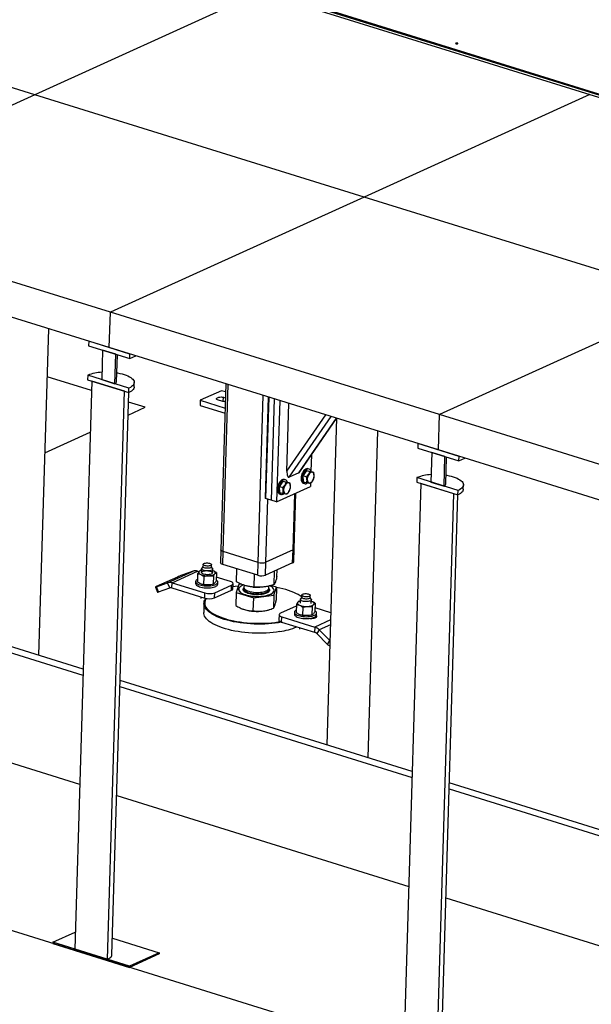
# Model space of a CAD drawing. Header units: millimetres. Extents: x 0 to 841, y 0 to 594.
# Tile 90 of 155: x 567 to 588, y 199 to 234. Entities that reach past the tile are written whole.
import ezdxf

# ---------------------------------------------------------------- set-up
doc = ezdxf.new("R2010")
doc.units = ezdxf.units.MM
doc.layers.add('TRAIT-FORT', color=4, linetype='Continuous', lineweight=25)

msp = doc.modelspace()

# ---------------------------------------------------------------- linework, layer by layer
at = {"layer": 'TRAIT-FORT', "color": 4, "linetype": 'Continuous', "lineweight": 25}
for p, q in [((567.81053, 231.35718), (555.93379, 235.05126)), ((575.95587, 235.05798), (567.81053, 231.35718)), ((575.95587, 235.05798), (587.83261, 231.3639)), ((577.48062, 234.66533), (602.42158, 226.90782)), ((602.42262, 226.94265), (577.48166, 234.70016)), ((587.83261, 231.3639), (579.68728, 227.6631)), ((587.83261, 231.3639), (599.70935, 227.66982)), ((567.81053, 231.35718), (558.658, 227.19876)), ((579.68728, 227.6631), (567.81053, 231.35718)), ((579.68728, 227.6631), (570.53474, 223.50468)), ((591.56402, 223.96902), (579.68728, 227.6631)), ((570.53474, 223.50468), (558.658, 227.19876)), ((570.49649, 222.22771), (558.61975, 225.92179)), ((591.56402, 223.96902), (582.41148, 219.8106)), ((570.49649, 222.22771), (570.53474, 223.50468)), ((582.41148, 219.8106), (570.53474, 223.50468)), ((567.95467, 211.12165), (568.30777, 222.90847)), ((569.75419, 222.45859), (569.74932, 222.29606)), ((569.74932, 222.29606), (571.23392, 221.8343)), ((571.23878, 221.99683), (569.75419, 222.45859)), ((570.25408, 222.13906), (570.22209, 221.07105)), ((570.72915, 221.9913), (570.25408, 222.13906)), ((582.37323, 218.53363), (570.49649, 222.22771)), ((570.69716, 220.92329), (570.72915, 221.9913)), ((570.75949, 220.98819), (570.78898, 221.97269)), ((571.23392, 221.8343), (571.23878, 221.99683)), ((571.23392, 221.8343), (571.44824, 221.93168)), ((569.85058, 220.67436), (568.2557, 221.17042)), ((569.71733, 221.22805), (569.71246, 221.06553)), ((569.71246, 221.06553), (571.19705, 220.60377)), ((571.20192, 220.76629), (569.71733, 221.22805)), ((570.22209, 221.07105), (570.69716, 220.92329)), ((569.86092, 221.01935), (569.24676, 200.51817)), ((571.04859, 220.64994), (569.86092, 221.01935)), ((571.19705, 220.60377), (571.20192, 220.76629)), ((571.39184, 220.80657), (571.3967, 220.9691)), ((574.70318, 220.91928), (574.52372, 214.92878)), ((574.6016, 214.86735), (574.78216, 220.89471)), ((574.69638, 220.92139), (574.67173, 220.09868)), ((570.43443, 200.14876), (571.04859, 220.64994)), ((570.59026, 200.311), (571.19819, 220.60428)), ((574.53968, 220.67272), (573.77697, 220.32619)), ((574.68755, 220.62673), (574.53968, 220.67272)), ((574.60671, 220.28013), (574.61151, 220.44023)), ((574.61151, 220.44023), (574.68131, 220.41852)), ((575.86845, 214.47331), (576.04902, 220.50068)), ((576.12826, 216.80612), (576.23719, 220.44215)), ((576.24696, 220.43911), (576.13734, 216.77994)), ((576.44491, 220.37754), (576.33529, 216.71838)), ((571.17393, 219.79439), (571.78586, 220.07242)), ((571.78586, 220.07242), (571.18783, 220.25843)), ((573.77697, 220.32619), (573.77141, 220.14045)), ((573.77141, 220.14045), (574.67146, 219.8605)), ((573.77697, 220.32619), (574.67703, 220.04624)), ((574.5959, 220.28163), (574.39795, 220.3432)), ((574.67854, 220.09656), (574.67173, 220.09868)), ((576.64285, 220.31597), (576.53323, 216.65681)), ((576.90509, 217.76875), (576.97828, 220.21164)), ((576.90509, 217.76875), (578.30365, 219.79941)), ((576.98885, 217.55086), (578.49621, 219.73951)), ((577.33969, 217.71027), (578.69475, 219.67776)), ((577.37177, 217.74058), (578.69735, 219.66527)), ((578.69769, 219.67685), (578.34459, 207.89002)), ((582.37323, 218.53363), (582.41148, 219.8106)), ((594.28823, 216.11652), (582.41148, 219.8106)), ((568.17364, 218.43122), (569.8056, 219.1727)), ((579.83141, 207.42757), (580.18451, 219.21439)), ((581.63093, 218.76451), (581.62606, 218.60198)), ((581.62606, 218.60198), (583.11066, 218.14022)), ((583.11553, 218.30275), (581.63093, 218.76451)), ((577.78751, 218.34423), (577.7706, 217.77965)), ((582.13083, 218.44498), (582.09883, 217.37697)), ((582.6059, 218.29722), (582.13083, 218.44498)), ((594.24997, 214.83955), (582.37323, 218.53363)), ((582.5739, 217.22921), (582.6059, 218.29722)), ((582.63623, 217.29411), (582.66572, 218.27861)), ((583.11066, 218.14022), (583.11553, 218.30275)), ((583.11066, 218.14022), (583.32498, 218.2376)), ((577.33969, 217.71027), (576.98885, 217.55086)), ((577.61231, 217.79787), (577.48877, 217.60617)), ((577.48877, 217.60617), (577.60744, 217.56926)), ((577.50048, 217.38844), (577.48877, 217.60617)), ((577.61231, 217.79787), (577.73098, 217.76096)), ((577.61231, 217.79787), (577.74756, 217.77183)), ((577.7057, 217.84273), (577.66611, 217.85504)), ((577.74756, 217.77183), (577.86624, 217.73492)), ((581.59407, 217.53397), (581.5892, 217.37145)), ((583.07866, 217.07221), (581.59407, 217.53397)), ((576.53323, 216.65681), (577.75357, 217.21126)), ((576.75807, 217.40975), (576.63453, 217.21805)), ((576.63453, 217.21805), (576.75321, 217.18114)), ((576.64624, 217.00032), (576.63453, 217.21805)), ((576.75807, 217.40975), (576.87675, 217.37284)), ((576.75807, 217.40975), (576.89333, 217.38371)), ((576.85146, 217.45461), (576.81187, 217.46692)), ((576.89333, 217.38371), (577.012, 217.3468)), ((577.50048, 217.38844), (577.61916, 217.35152)), ((577.50276, 217.32986), (577.54235, 217.31754)), ((577.75708, 217.32833), (577.75357, 217.21126)), ((581.73766, 217.32527), (581.1235, 196.82409)), ((581.5892, 217.37145), (583.07379, 216.90969)), ((582.92533, 216.95586), (581.73766, 217.32527)), ((582.09883, 217.37697), (582.5739, 217.22921)), ((583.26858, 217.11249), (583.27345, 217.27502)), ((576.13734, 216.77994), (576.12826, 216.80612)), ((576.64624, 217.00032), (576.76492, 216.9634)), ((576.64852, 216.94174), (576.68811, 216.92942)), ((577.12511, 214.92307), (577.18594, 216.95336)), ((577.16667, 214.96633), (577.22675, 216.9719)), ((582.31117, 196.45468), (582.92533, 216.95586)), ((582.467, 196.61692), (583.07493, 216.9102)), ((583.07379, 216.90969), (583.07866, 217.07221)), ((576.33529, 216.71838), (576.13734, 216.77994)), ((576.14884, 214.4795), (576.21702, 216.75516)), ((576.53323, 216.65681), (576.33529, 216.71838)), ((688.60662, 163.34623), (522.33224, 215.06335)), ((574.52372, 214.92878), (574.50981, 214.46443)), ((574.58769, 214.40299), (574.6016, 214.86735)), ((575.86845, 214.47331), (574.6016, 214.86735)), ((577.12511, 214.92307), (576.14884, 214.4795)), ((577.1112, 214.45871), (577.12511, 214.92307)), ((577.15276, 214.50198), (577.16667, 214.96633)), ((573.87598, 214.32868), (573.83183, 214.26372)), ((573.87821, 214.4034), (573.87578, 214.32214)), ((574.18064, 214.313), (574.18308, 214.39426)), ((574.22101, 214.25206), (574.18084, 214.31955)), ((575.85454, 214.00896), (574.58769, 214.40299)), ((575.85454, 214.00896), (575.86845, 214.47331)), ((576.13493, 214.01515), (576.14884, 214.4795)), ((577.1112, 214.45871), (576.13493, 214.01515)), ((572.60052, 213.74014), (573.51578, 214.15598)), ((572.76037, 213.74065), (573.67562, 214.15649)), ((573.51578, 214.15598), (573.11601, 214.01251)), ((573.68249, 214.07089), (573.67347, 213.7698)), ((573.73143, 214.13914), (573.67562, 214.15649)), ((573.82449, 214.19626), (573.79019, 214.18989)), ((573.82601, 214.24694), (573.8219, 214.10996)), ((573.90463, 213.66841), (573.91365, 213.9695)), ((574.22172, 214.09798), (574.22583, 214.23496)), ((574.24509, 214.17228), (574.22418, 214.17996)), ((574.24509, 214.17228), (574.2242, 214.18062)), ((574.25251, 213.98712), (574.24349, 213.68603)), ((574.36021, 214.10612), (574.35119, 213.80503)), ((575.08289, 213.77489), (575.09696, 214.24459)), ((575.71726, 213.58206), (575.7312, 214.04732)), ((576.44733, 213.67828), (576.46187, 214.16369)), ((576.54301, 213.96732), (576.55009, 214.20378)), ((559.00353, 213.68597), (569.54303, 210.40782)), ((569.54955, 210.62558), (559.01005, 213.90373)), ((572.95229, 213.94647), (572.18957, 213.59994)), ((572.20076, 213.59667), (572.60052, 213.74014)), ((572.27512, 213.41119), (572.20076, 213.59667)), ((572.67488, 213.55465), (572.60052, 213.74014)), ((572.75481, 213.55491), (572.76037, 213.74065)), ((572.76037, 213.74065), (573.94804, 213.37124)), ((573.61205, 213.78393), (573.60996, 213.71428)), ((574.29853, 213.37898), (574.9087, 213.65621)), ((574.8633, 213.78709), (574.35538, 213.94506)), ((574.4096, 213.69032), (574.41169, 213.75998)), ((574.90314, 213.47047), (574.9087, 213.65621)), ((574.95508, 213.52455), (574.96064, 213.71029)), ((575.16686, 213.67303), (575.07118, 213.38399)), ((575.26723, 213.68626), (575.16686, 213.67303)), ((575.3562, 213.65257), (575.35378, 213.5718)), ((576.25338, 213.54485), (576.25575, 213.624)), ((576.5313, 213.57642), (576.32103, 213.64033)), ((572.161, 213.58481), (572.23536, 213.39933)), ((572.27512, 213.41119), (572.67488, 213.55465)), ((572.75481, 213.55491), (573.94248, 213.1855)), ((573.94248, 213.1855), (573.94804, 213.37124)), ((574.29297, 213.19324), (574.90314, 213.47047)), ((574.29297, 213.19324), (574.29853, 213.37898)), ((575.07118, 213.38399), (575.05737, 212.92326)), ((575.07118, 213.38399), (575.70555, 213.19116)), ((575.16279, 213.50398), (575.16265, 213.49933)), ((575.67201, 213.58575), (575.69557, 213.58352)), ((575.70555, 213.19116), (576.43562, 213.28738)), ((575.9129, 213.57701), (575.92622, 213.57747)), ((576.25012, 213.52671), (576.25338, 213.54485)), ((576.43562, 213.28738), (576.42181, 212.82665)), ((576.43521, 213.43531), (576.43983, 213.46107)), ((576.43562, 213.28738), (576.5313, 213.57642)), ((576.43983, 213.46107), (576.43996, 213.46571)), ((576.5313, 213.57642), (576.5175, 213.11569)), ((577.44124, 213.29517), (577.4388, 213.21391)), ((577.74367, 213.20478), (577.7461, 213.28604)), ((573.79558, 213.2312), (573.79387, 213.17428)), ((573.91087, 212.99538), (573.90113, 212.67033)), ((575.69175, 212.73043), (575.70555, 213.19116)), ((577.2436, 212.89902), (576.67388, 212.64017)), ((577.24551, 212.96267), (577.23649, 212.66158)), ((577.38751, 213.08803), (577.35321, 213.08167)), ((577.38903, 213.13872), (577.38492, 213.00173)), ((577.439, 213.22046), (577.39485, 213.15549)), ((577.78404, 213.14384), (577.74386, 213.21132)), ((577.78475, 212.98975), (577.78885, 213.12674)), ((577.80812, 213.06405), (577.7872, 213.07173)), ((577.80812, 213.06405), (577.78722, 213.0724)), ((577.92323, 212.9979), (577.91421, 212.69681)), ((575.27464, 212.80559), (575.28264, 212.8022)), ((576.27832, 212.77238), (576.32167, 212.78774)), ((576.62194, 212.58609), (576.61637, 212.40034)), ((577.17507, 212.67571), (577.17298, 212.60606)), ((577.47667, 212.86128), (577.46765, 212.56019)), ((577.81553, 212.8789), (577.80651, 212.5778)), ((578.48748, 212.65984), (577.91841, 212.83684)), ((577.97262, 212.5821), (577.97471, 212.65175)), ((576.71372, 212.32355), (576.71928, 212.50929)), ((576.71372, 212.32355), (577.90139, 211.95414)), ((576.71928, 212.50929), (577.90696, 212.13988)), ((577.76869, 212.45396), (577.76888, 212.46005)), ((577.89665, 212.46594), (577.89765, 212.49941)), ((578.4797, 212.40011), (577.90696, 212.13988)), ((578.47453, 212.22746), (578.06382, 212.04086)), ((577.3586, 212.12297), (577.35689, 212.06606)), ((577.90696, 212.13988), (577.90139, 211.95414)), ((578.06382, 212.04086), (577.97983, 211.90463)), ((577.97983, 211.90463), (578.3637, 211.51743)), ((578.06382, 212.04086), (578.44769, 211.65366)), ((578.3637, 211.51743), (578.44769, 211.65366)), ((578.44769, 211.65366), (578.45707, 211.64483)), ((581.42629, 206.9315), (570.8868, 210.20965)), ((558.88572, 209.75339), (569.42522, 206.47524)), ((570.88027, 209.99189), (581.41977, 206.71374)), ((593.30303, 203.23742), (582.76354, 206.51557)), ((582.75701, 206.29781), (593.29651, 203.01966)), ((570.76246, 206.05931), (581.30196, 202.78116)), ((582.6392, 202.36523), (593.1787, 199.08708)), ((568.45498, 200.76444), (569.26516, 201.13254)), ((570.60826, 200.91196), (572.29401, 200.38764)), ((568.45498, 200.76444), (568.45358, 200.718)), ((568.45358, 200.718), (571.22482, 199.85605)), ((571.22621, 199.90249), (568.45498, 200.76444)), ((569.24676, 200.51817), (570.43443, 200.14876)), ((572.29262, 200.3412), (571.22482, 199.85605)), ((572.29401, 200.38764), (571.22621, 199.90249)), ((572.29401, 200.38764), (572.29262, 200.3412)), ((571.22482, 199.85605), (571.22621, 199.90249))]:
    msp.add_line(p, q, dxfattribs=at)
at = {"layer": 'TRAIT-FORT', "color": 4, "linetype": 'Continuous', "lineweight": 25, "flags": 128}
for points in [[(583.06378, 233.19743), (583.07071, 233.20242), (583.07177, 233.20816), (583.06678, 233.21376), (583.05652, 233.21837), (583.04254, 233.2213), (583.02698, 233.22209), (583.01219, 233.22063), (583.00044, 233.21713), (582.99351, 233.21214), (582.99246, 233.20641), (582.99744, 233.20081), (583.00771, 233.19619), (583.02168, 233.19327), (583.03725, 233.19247), (583.05203, 233.19394), (583.06378, 233.19743)], [(570.76932, 221.31647), (570.79155, 221.3129), (570.87585, 221.29712), (570.95615, 221.27845), (571.03166, 221.25707), (571.10166, 221.23319), (571.16548, 221.20703), (571.2225, 221.17886), (571.27218, 221.14893), (571.31403, 221.11755), (571.34765, 221.085), (571.37272, 221.05161), (571.389, 221.01769), (571.39632, 220.98358), (571.39463, 220.94959), (571.38393, 220.91607), (571.36432, 220.88332), (571.33601, 220.85168), (571.29926, 220.82143), (571.25442, 220.79288), (571.20192, 220.76629)], [(571.39184, 220.80657), (571.38976, 220.78707), (571.37906, 220.75354), (571.35946, 220.7208), (571.33114, 220.68915), (571.29439, 220.65891), (571.24955, 220.63035), (571.19705, 220.60377)], [(574.39795, 220.3432), (574.37906, 220.35741), (574.36894, 220.37261), (574.3681, 220.38803), (574.3766, 220.40289), (574.39399, 220.41644), (574.41939, 220.42798), (574.45153, 220.43694), (574.48876, 220.44285), (574.52922, 220.44543), (574.57083, 220.44454), (574.61151, 220.44023)], [(574.67705, 220.2764), (574.63657, 220.27731), (574.5959, 220.28163)], [(577.66611, 217.85504), (577.66252, 217.85607), (577.63472, 217.85885), (577.60529, 217.85306), (577.5752, 217.8389), (577.5454, 217.81681), (577.51685, 217.78752), (577.49048, 217.75195), (577.46713, 217.71126), (577.44755, 217.66675), (577.43236, 217.61985)], [(577.43236, 217.61985), (577.42207, 217.57207), (577.41699, 217.52495), (577.4173, 217.48), (577.42298, 217.43866), (577.43384, 217.40226), (577.44955, 217.37197), (577.46959, 217.34878), (577.49332, 217.33341), (577.50276, 217.32986)], [(577.47195, 217.60754), (577.46166, 217.55976), (577.45658, 217.51264), (577.45689, 217.46768), (577.46257, 217.42634), (577.47343, 217.38994), (577.48914, 217.35966), (577.50918, 217.33646), (577.53291, 217.3211), (577.55957, 217.31405), (577.58831, 217.31557), (577.61819, 217.32558), (577.64826, 217.34378), (577.64901, 217.34434)], [(577.77753, 217.76251), (577.76733, 217.7863), (577.74939, 217.81315), (577.72741, 217.83251), (577.70211, 217.84376), (577.6743, 217.84653), (577.64488, 217.84075), (577.61478, 217.82658), (577.58499, 217.8045), (577.55644, 217.7752), (577.53007, 217.73964), (577.50672, 217.69895), (577.48714, 217.65444), (577.47195, 217.60754)], [(577.63965, 217.45835), (577.64435, 217.42282), (577.6542, 217.39229), (577.6688, 217.36808), (577.68749, 217.35126), (577.70947, 217.34256), (577.73376, 217.34235), (577.75932, 217.35066), (577.78502, 217.36711), (577.80974, 217.39099), (577.83239, 217.42125), (577.852, 217.45657), (577.8677, 217.49541), (577.8788, 217.53606), (577.88483, 217.57676), (577.88551, 217.61573), (577.88082, 217.65125), (577.87096, 217.68179), (577.85637, 217.70599), (577.83768, 217.72282), (577.8157, 217.73152), (577.7914, 217.73172), (577.76585, 217.72342), (577.74015, 217.70697), (577.71543, 217.68309), (577.69277, 217.65283), (577.67317, 217.61751), (577.65747, 217.57867), (577.64636, 217.53801), (577.64034, 217.49731), (577.63965, 217.45835)], [(582.64607, 217.62239), (582.66829, 217.61882), (582.75259, 217.60304), (582.83289, 217.58437), (582.9084, 217.56299), (582.9784, 217.53911), (583.04222, 217.51295), (583.09925, 217.48478), (583.14892, 217.45485), (583.19077, 217.42347), (583.22439, 217.39092), (583.24946, 217.35753), (583.26574, 217.32361), (583.27306, 217.2895), (583.27137, 217.25551), (583.26067, 217.22199), (583.24107, 217.18924), (583.21275, 217.1576), (583.176, 217.12735), (583.13116, 217.0988), (583.07866, 217.07221)], [(576.57813, 217.23173), (576.56783, 217.18396), (576.56276, 217.13683), (576.56306, 217.09188), (576.56874, 217.05054), (576.57961, 217.01414), (576.59531, 216.98385), (576.61535, 216.96066), (576.63909, 216.94529), (576.64852, 216.94174)], [(576.81187, 217.46692), (576.80829, 217.46795), (576.78048, 217.47073), (576.75105, 217.46494), (576.72096, 217.45078), (576.69116, 217.42869), (576.66262, 217.3994), (576.63624, 217.36383), (576.61289, 217.32314), (576.59331, 217.27863), (576.57813, 217.23173)], [(576.61772, 217.21942), (576.60742, 217.17164), (576.60235, 217.12452), (576.60265, 217.07956), (576.60833, 217.03822), (576.6192, 217.00183), (576.6349, 216.97154), (576.65494, 216.94834), (576.67868, 216.93298), (576.70534, 216.92594), (576.73407, 216.92745), (576.76395, 216.93746), (576.79402, 216.95566), (576.79477, 216.95622)], [(576.9233, 217.37439), (576.9131, 217.39818), (576.89515, 217.42503), (576.87318, 217.44439), (576.84788, 217.45564), (576.82007, 217.45841), (576.79064, 217.45263), (576.76055, 217.43846), (576.73075, 217.41638), (576.70221, 217.38709), (576.67583, 217.35152), (576.65248, 217.31083), (576.6329, 217.26632), (576.61772, 217.21942)], [(576.78542, 217.07023), (576.79011, 217.0347), (576.79997, 217.00417), (576.81456, 216.97996), (576.83325, 216.96314), (576.85523, 216.95444), (576.87953, 216.95423), (576.90508, 216.96254), (576.93078, 216.97899), (576.9555, 217.00287), (576.97816, 217.03313), (576.99776, 217.06845), (577.01346, 217.10729), (577.02457, 217.14794), (577.03059, 217.18864), (577.03128, 217.22761), (577.02659, 217.26313), (577.01673, 217.29367), (577.00213, 217.31787), (576.98344, 217.3347), (576.96146, 217.3434), (576.93717, 217.3436), (576.91161, 217.3353), (576.88591, 217.31885), (576.86119, 217.29497), (576.83854, 217.26471), (576.81893, 217.22939), (576.80323, 217.19055), (576.79213, 217.14989), (576.7861, 217.10919), (576.78542, 217.07023)], [(583.26858, 217.11249), (583.2665, 217.09299), (583.2558, 217.05946), (583.2362, 217.02672), (583.20788, 216.99507), (583.17113, 216.96483), (583.12629, 216.93627), (583.07379, 216.90969)], [(574.6016, 214.86735), (574.57305, 214.87802), (574.55029, 214.89042), (574.53419, 214.90406), (574.52537, 214.91841), (574.52372, 214.92878)], [(574.6016, 214.86735), (574.57305, 214.87802), (574.55029, 214.89042), (574.53419, 214.90406), (574.52537, 214.91841), (574.52372, 214.92878)], [(574.05959, 214.26155), (574.02298, 214.26133), (573.98667, 214.26437), (573.95278, 214.2705), (573.92327, 214.27937), (573.89986, 214.29046), (573.8839, 214.30312), (573.87634, 214.31662), (573.87578, 214.32214)], [(573.99927, 214.45485), (574.03588, 214.45507), (574.07219, 214.45203), (574.10608, 214.4459), (574.13559, 214.43703), (574.159, 214.42595), (574.17495, 214.41328), (574.18252, 214.39978), (574.18126, 214.38622), (574.17124, 214.37339), (574.15306, 214.36205), (574.12776, 214.35284), (574.09681, 214.3463), (574.06202, 214.34282), (574.02541, 214.34259), (573.9891, 214.34563), (573.95521, 214.35176), (573.9257, 214.36063), (573.90229, 214.37172), (573.88634, 214.38438), (573.87877, 214.39788), (573.88004, 214.41144), (573.89005, 214.42427), (573.90824, 214.43562), (573.93354, 214.44483), (573.96448, 214.45136), (573.99927, 214.45485)], [(574.18064, 214.313), (574.17882, 214.30496), (574.16881, 214.29213), (574.15062, 214.28078), (574.12532, 214.27157), (574.09438, 214.26504), (574.05959, 214.26155)], [(574.58769, 214.40299), (574.55914, 214.41367), (574.53638, 214.42606), (574.52028, 214.4397), (574.51146, 214.45406), (574.50981, 214.46443)], [(573.7368, 214.14585), (573.72707, 214.13204), (573.72237, 214.11775), (573.7228, 214.10323), (573.72835, 214.08871), (573.73892, 214.07446), (573.75433, 214.06071), (573.77431, 214.0477), (573.79853, 214.03566)], [(574.06271, 214.03096), (574.01996, 214.0305), (573.97729, 214.03347), (573.93671, 214.03973), (573.90011, 214.049), (573.8692, 214.06084), (573.84542, 214.0747), (573.82989, 214.08992), (573.82334, 214.1058), (573.82607, 214.1216), (573.83794, 214.13657), (573.85842, 214.15002), (573.88654, 214.16131), (573.92098, 214.16992), (573.96014, 214.17545), (574.00218, 214.17764), (574.04514, 214.17638), (574.087, 214.17173), (574.12582, 214.16392), (574.15978, 214.1533), (574.18729, 214.14038), (574.20705, 214.12575), (574.21816, 214.11011), (574.22009, 214.09417), (574.21274, 214.0787), (574.19647, 214.06441), (574.17203, 214.05197), (574.14056, 214.04195), (574.10355, 214.03484), (574.06271, 214.03096)], [(574.22101, 214.25206), (574.22564, 214.2391), (574.22289, 214.22321), (574.21094, 214.20814), (574.19034, 214.19461), (574.16204, 214.18325), (574.12738, 214.17458), (574.08798, 214.16902), (574.04568, 214.16682), (574.00245, 214.16809), (573.96031, 214.17276), (573.92125, 214.18062), (573.88708, 214.19131), (573.8594, 214.20431), (573.83951, 214.21903), (573.82833, 214.23477), (573.8264, 214.2508), (573.83183, 214.26372)], [(574.08354, 213.99377), (574.12132, 213.99671), (574.15739, 214.00148), (574.19115, 214.008), (574.222, 214.01616), (574.24943, 214.02583), (574.27297, 214.03683), (574.29221, 214.04899), (574.30682, 214.06208)], [(574.30682, 214.06208), (574.31656, 214.07589), (574.32125, 214.09018), (574.32082, 214.10471), (574.31527, 214.11922), (574.30471, 214.13347), (574.2893, 214.14722), (574.26931, 214.16023), (574.24509, 214.17228)], [(572.18957, 213.59994), (572.17638, 213.59378), (572.16704, 213.58907), (572.16194, 213.58598), (572.16126, 213.58463), (572.16502, 213.58507), (572.1731, 213.5873), (572.18516, 213.59121), (572.20076, 213.59667)], [(573.60996, 213.71428), (573.61344, 213.693), (573.62574, 213.67104), (573.64662, 213.64978), (573.67561, 213.62969), (573.71207, 213.61122), (573.75518, 213.59479), (573.80397, 213.58076), (573.85737, 213.56945), (573.91416, 213.5611), (573.9731, 213.55591), (574.03285, 213.55399), (574.09209, 213.55538)], [(573.6762, 213.86104), (573.65463, 213.84766), (573.63185, 213.8278), (573.61756, 213.8067), (573.61208, 213.78482), (573.61553, 213.76265), (573.62783, 213.74069), (573.64871, 213.71943), (573.6777, 213.69934), (573.71416, 213.68088), (573.75727, 213.66445), (573.80606, 213.65042), (573.85945, 213.6391), (573.91625, 213.63075), (573.97518, 213.62556), (574.03494, 213.62364), (574.09417, 213.62503)], [(574.09209, 213.55538), (574.14948, 213.56005), (574.20376, 213.5679), (574.25371, 213.57875), (574.2982, 213.59236), (574.33625, 213.60843), (574.36701, 213.6266), (574.38979, 213.64645), (574.40408, 213.66756), (574.40957, 213.68944), (574.4096, 213.69032)], [(574.09417, 213.62503), (574.15157, 213.6297), (574.20585, 213.63755), (574.25579, 213.6484), (574.30029, 213.66202), (574.33834, 213.67809), (574.3691, 213.69625), (574.39188, 213.71611), (574.40617, 213.73721), (574.41165, 213.75909), (574.40821, 213.78126), (574.3959, 213.80322), (574.37502, 213.82448), (574.35226, 213.84078)], [(574.9087, 213.65621), (574.93466, 213.67092), (574.95201, 213.68742), (574.96009, 213.70509), (574.95859, 213.72325), (574.94756, 213.7412), (574.92744, 213.75825), (574.89898, 213.77374), (574.8633, 213.78709)], [(575.1498, 213.6215), (575.0409, 213.60809), (574.95721, 213.59569)], [(575.33793, 213.65943), (575.29466, 213.64179), (575.25224, 213.6197), (575.21754, 213.59571), (575.19103, 213.57017), (575.17308, 213.54344), (575.16396, 213.51588), (575.16378, 213.48788), (575.17256, 213.45984), (575.19016, 213.43215), (575.21634, 213.40521), (575.25074, 213.37938), (575.29286, 213.35503), (575.34213, 213.3325), (575.39784, 213.31211), (575.45921, 213.29415), (575.52539, 213.27886), (575.59544, 213.26647), (575.66838, 213.25714), (575.74319, 213.251), (575.81882, 213.24815), (575.8942, 213.24863), (575.96828, 213.25241), (576.04002, 213.25947), (576.1084, 213.26968), (576.17248, 213.28292), (576.23134, 213.29899), (576.28418, 213.31767), (576.33023, 213.33869), (576.36886, 213.36177), (576.39952, 213.38657), (576.42179, 213.41276), (576.43534, 213.43996), (576.43534, 213.43996)], [(576.43534, 213.43996), (576.44, 213.46778), (576.43569, 213.49585), (576.42248, 213.52376), (576.40055, 213.55113), (576.37021, 213.57756), (576.33188, 213.6027), (576.28611, 213.62618), (576.27886, 213.62944)], [(575.16265, 213.49933), (575.16364, 213.48324), (575.17242, 213.4552), (575.19002, 213.42751), (575.2162, 213.40056), (575.2506, 213.37473), (575.29272, 213.35038), (575.34199, 213.32786), (575.3977, 213.30747), (575.45907, 213.2895), (575.52525, 213.27422), (575.5953, 213.26182), (575.66824, 213.25249), (575.74305, 213.24636), (575.81868, 213.24351), (575.89406, 213.24398), (575.96814, 213.24777), (576.03988, 213.25482), (576.10826, 213.26504), (576.17234, 213.27827), (576.23121, 213.29434), (576.28404, 213.31302), (576.33009, 213.33405), (576.36872, 213.35713), (576.39938, 213.38193), (576.42165, 213.40812), (576.43521, 213.43531)], [(575.3582, 213.54653), (575.35769, 213.54538), (575.3523, 213.52238), (575.35567, 213.4991), (575.36773, 213.476), (575.38823, 213.45352), (575.4168, 213.43211), (575.45286, 213.41217), (575.49572, 213.39409), (575.54454, 213.37824), (575.59838, 213.36491), (575.65618, 213.35437), (575.71682, 213.34682), (575.77911, 213.34241), (575.84186, 213.34122), (575.90383, 213.34329), (575.96382, 213.34855), (576.02066, 213.35693), (576.07325, 213.36824), (576.12056, 213.38227), (576.16167, 213.39876), (576.19578, 213.41737), (576.22223, 213.43775), (576.2405, 213.45949), (576.25024, 213.48218), (576.25125, 213.50538), (576.24745, 213.51989)], [(575.35378, 213.5718), (575.35551, 213.55519), (575.36541, 213.532), (575.38384, 213.50933), (575.41044, 213.4876), (575.44468, 213.46726), (575.48592, 213.44868), (575.53333, 213.43224), (575.58601, 213.41826), (575.64292, 213.407), (575.70296, 213.39869), (575.76496, 213.39348), (575.8277, 213.39148), (575.88998, 213.39273), (575.95058, 213.39721), (576.00832, 213.40482), (576.06207, 213.41541), (576.11079, 213.42879), (576.15353, 213.44469), (576.18945, 213.4628), (576.21787, 213.48277), (576.23823, 213.50422), (576.25012, 213.52671)], [(577.43917, 213.22619), (577.43756, 213.22742), (577.37626, 213.27044), (577.30739, 213.312), (577.23126, 213.35189), (577.14824, 213.38992), (577.05873, 213.42592), (576.96315, 213.45971), (576.86197, 213.49113), (576.75565, 213.52003), (576.64471, 213.54627), (576.53109, 213.56947)], [(577.62505, 213.23459), (577.58844, 213.23436), (577.55213, 213.2374), (577.51823, 213.24354), (577.48872, 213.2524), (577.46531, 213.26349), (577.44936, 213.27616), (577.4418, 213.28966), (577.44306, 213.30322), (577.45307, 213.31605), (577.47126, 213.32739), (577.49656, 213.3366), (577.5275, 213.34314), (577.56229, 213.34662), (577.5989, 213.34685), (577.63521, 213.34381), (577.6691, 213.33768), (577.69861, 213.32881), (577.72202, 213.31772), (577.73797, 213.30506), (577.74554, 213.29155), (577.74428, 213.27799), (577.73426, 213.26517), (577.71608, 213.25382), (577.69078, 213.24461), (577.65984, 213.23808), (577.62505, 213.23459)], [(576.73533, 212.31683), (576.71323, 212.31266), (576.59868, 212.29336), (576.48025, 212.27714), (576.35851, 212.26408), (576.23404, 212.25423), (576.10743, 212.24764), (575.97928, 212.24435), (575.8502, 212.24437), (575.72082, 212.24771), (575.59174, 212.25434), (575.46358, 212.26423), (575.33695, 212.27734), (575.21246, 212.2936), (575.0907, 212.31294), (574.97225, 212.33527), (574.85767, 212.36047), (574.74751, 212.38843), (574.64229, 212.41902), (574.54252, 212.45208), (574.44867, 212.48747), (574.36119, 212.52501), (574.28049, 212.56452), (574.20696, 212.60582), (574.14096, 212.64871), (574.08278, 212.69298), (574.03272, 212.73842), (573.99102, 212.78483), (573.95786, 212.83197), (573.9334, 212.87962), (573.91777, 212.92755), (573.91104, 212.97554), (573.91324, 213.02335), (573.92436, 213.07077), (573.94435, 213.11756), (573.97311, 213.1635), (573.98531, 213.17944)], [(573.99094, 213.17377), (573.96959, 213.1384), (573.94987, 213.09223), (573.9389, 213.04545), (573.93673, 212.99827), (573.94337, 212.95092), (573.95879, 212.90363), (573.98291, 212.85661), (574.01563, 212.8101), (574.05678, 212.76432), (574.10618, 212.71948), (574.16357, 212.6758), (574.2287, 212.63348), (574.30125, 212.59273), (574.38087, 212.55375), (574.46718, 212.51671), (574.55978, 212.48179), (574.65822, 212.44917), (574.76203, 212.41899), (574.87073, 212.3914), (574.98378, 212.36654), (575.10065, 212.34451), (575.22079, 212.32543), (575.34362, 212.30938), (575.46856, 212.29645), (575.59501, 212.28669), (575.72237, 212.28015), (575.85003, 212.27686), (575.97738, 212.27683), (576.10383, 212.28008), (576.22875, 212.28658), (576.35156, 212.2963), (576.47168, 212.30919), (576.58853, 212.32519), (576.67323, 212.33912)], [(577.29982, 213.03763), (577.29009, 213.02382), (577.2854, 213.00953), (577.28583, 212.995), (577.29137, 212.98049), (577.30194, 212.96623), (577.31735, 212.95249), (577.33733, 212.93948), (577.36155, 212.92743)], [(577.63009, 213.05926), (577.58707, 213.0588), (577.54414, 213.06178), (577.5033, 213.06809), (577.46647, 213.07742), (577.43536, 213.08933), (577.41144, 213.10327), (577.39581, 213.11859), (577.38922, 213.13458), (577.39196, 213.15047), (577.39485, 213.15549)], [(577.74367, 213.20478), (577.74184, 213.19673), (577.73183, 213.18391), (577.71364, 213.17256), (577.68834, 213.16335), (577.6574, 213.15681), (577.62261, 213.15333), (577.586, 213.1531), (577.54969, 213.15614), (577.5158, 213.16227), (577.48629, 213.17114), (577.46288, 213.18223), (577.44693, 213.1949), (577.43936, 213.2084), (577.4388, 213.21391)], [(577.78404, 213.14384), (577.78652, 213.1389), (577.78846, 213.12287), (577.78107, 213.1073), (577.76469, 213.09292), (577.7401, 213.0804), (577.70844, 213.07032), (577.67119, 213.06317), (577.63009, 213.05926)], [(577.64656, 212.88555), (577.68434, 212.88848), (577.72041, 212.89325), (577.75417, 212.89977), (577.78503, 212.90794), (577.81246, 212.91761), (577.83599, 212.92861), (577.85523, 212.94076), (577.86984, 212.95386)], [(577.86984, 212.95386), (577.87958, 212.96767), (577.88427, 212.98196), (577.88384, 212.99648), (577.8783, 213.011), (577.86773, 213.02525), (577.85232, 213.039), (577.83234, 213.05201), (577.80812, 213.06405)], [(576.64674, 211.97759), (576.53018, 211.95982), (576.41002, 211.94516), (576.28684, 211.9337), (576.16123, 211.92548), (576.03377, 211.92054), (575.90508, 211.9189), (575.77577, 211.92058), (575.64646, 211.92556), (575.51777, 211.93383), (575.3903, 211.94534), (575.26467, 211.96003), (575.14147, 211.97785), (575.02129, 211.99869), (574.9047, 212.02247), (574.79226, 212.04907), (574.68451, 212.07836), (574.58195, 212.1102), (574.48509, 212.14445), (574.39437, 212.18093), (574.31023, 212.21948), (574.23307, 212.25991), (574.16326, 212.30203), (574.10113, 212.34564), (574.04699, 212.39052), (574.00108, 212.43647), (573.96362, 212.48327), (573.9348, 212.53069), (573.91474, 212.57851), (573.90356, 212.6265), (573.90113, 212.67033)], [(575.28264, 212.8022), (575.31187, 212.79051), (575.37285, 212.76982)], [(576.67388, 212.64017), (576.64792, 212.62546), (576.63057, 212.60896), (576.62249, 212.59129), (576.62399, 212.57313), (576.63502, 212.55518), (576.65514, 212.53813), (576.6836, 212.52264), (576.71928, 212.50929)], [(577.17298, 212.60606), (577.17646, 212.58477), (577.18876, 212.56281), (577.20964, 212.54155), (577.23864, 212.52147), (577.27509, 212.503), (577.3182, 212.48657), (577.367, 212.47254), (577.42039, 212.46122), (577.47719, 212.45288), (577.53612, 212.44768), (577.59587, 212.44576), (577.65511, 212.44715), (577.71251, 212.45182), (577.76678, 212.45967), (577.81673, 212.47053), (577.86122, 212.48414), (577.89928, 212.50021), (577.93004, 212.51837), (577.95282, 212.53823), (577.96711, 212.55933), (577.97259, 212.58121), (577.97262, 212.5821)], [(577.23922, 212.75281), (577.21765, 212.73943), (577.19488, 212.71958), (577.18058, 212.69847), (577.1751, 212.67659), (577.17855, 212.65443), (577.19085, 212.63247), (577.21173, 212.61121), (577.24072, 212.59112), (577.27718, 212.57265), (577.32029, 212.55622), (577.36908, 212.54219), (577.42248, 212.53088), (577.47927, 212.52253), (577.53821, 212.51734), (577.59796, 212.51541), (577.65719, 212.5168), (577.71459, 212.52148), (577.76887, 212.52933), (577.81881, 212.54018), (577.86331, 212.55379), (577.90136, 212.56986), (577.93212, 212.58803), (577.9549, 212.60788), (577.96919, 212.62899), (577.97468, 212.65087), (577.97123, 212.67303), (577.95893, 212.69499), (577.93805, 212.71625), (577.91528, 212.73256)], [(577.7408, 212.45546), (577.76475, 212.45409), (577.80902, 212.4542), (577.85163, 212.45773), (577.8907, 212.46453), (577.92453, 212.47431), (577.95163, 212.48662), (577.97083, 212.50094), (577.98129, 212.51664), (577.98254, 212.53304), (577.97454, 212.54941), (577.96647, 212.55799)], [(576.61637, 212.40034), (576.61843, 212.38739), (576.62945, 212.36944), (576.64958, 212.35239), (576.67803, 212.33689), (576.71372, 212.32355)], [(570.43443, 200.14876), (570.48043, 200.17232), (570.51892, 200.19777), (570.54947, 200.22482), (570.5717, 200.25313), (570.58536, 200.28239), (570.59026, 200.311)]]:
    msp.add_lwpolyline(points, dxfattribs=at)
at = {"layer": 'TRAIT-FORT', "color": 4, "linetype": 'Continuous', "lineweight": 25}
for centre, radius, start, end in [((570.30526, 219.75609), 1.58503, 92.716762, 111.772646), ((570.67546, 221.00651), 0.08601, 284.614653, 347.697759), ((582.182, 216.06201), 1.58503, 92.716762, 111.772646), ((582.5522, 217.31243), 0.08601, 284.614653, 347.697759), ((577.1124, 214.97686), 0.05528, 283.295255, 349.017157), ((575.99923, 214.90304), 0.44919, 253.074122, 289.45572), ((577.09849, 214.51251), 0.05528, 283.295255, 349.017157), ((573.97991, 211.63472), 2.52987, 109.967239, 113.966274), ((573.59646, 213.91883), 0.2505, 71.578741, 108.790309), ((573.87305, 213.99602), 0.20251, 103.906287, 132.28198), ((574.03595, 214.66053), 0.66845, 249.196061, 274.083033), ((575.98532, 214.43869), 0.44919, 253.074122, 289.45572), ((572.68121, 213.50299), 0.2505, 71.578741, 108.790309), ((573.63524, 213.76909), 0.03526, 132.892465, 226.203783), ((572.21239, 213.54887), 0.15129, 278.732046, 294.491819), ((572.71523, 213.43608), 0.12525, 71.578741, 108.790309), ((574.11151, 213.90841), 0.56149, 253.074122, 289.45572), ((574.88725, 213.53772), 0.0691, 283.295255, 349.017157), ((575.85476, 215.26697), 1.69096, 264.598003, 271.970165), ((574.10595, 213.72267), 0.56149, 253.074122, 289.45572), ((577.43607, 212.8878), 0.20251, 103.906287, 132.28198), ((577.59897, 213.5523), 0.66845, 249.196061, 274.083033), ((575.83196, 214.41219), 1.70533, 254.382113, 277.517609), ((575.92599, 213.80349), 1.08965, 276.803668, 288.865354), ((576.26438, 214.4805), 2.53194, 278.685592, 293.192533), ((577.84059, 211.77094), 0.19303, 43.835515, 71.639001), ((577.78535, 211.77348), 0.38606, 43.835515, 71.639001), ((578.50528, 211.65813), 0.19961, 224.820892, 254.432424)]:
    msp.add_arc(centre, radius, start, end, dxfattribs=at)
for centre, start_param, end_param in [((576.99662, 217.81034), 1.76172901, 3.33252534), ((577.34747, 217.96974), 3.33252534, 3.68505343)]:
    msp.add_ellipse(centre, major_axis=(0.025, 0.26265), ratio=0.33651783, start_param=start_param, end_param=end_param, dxfattribs=at)
for points, knots in [([(577.73098, 217.76096), (577.7246, 217.74297), (577.7117, 217.7066), (577.68279, 217.65577), (577.64738, 217.60959), (577.62083, 217.58278), (577.60744, 217.56926)], [0, 0, 0, 0, 0.264604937, 0.534947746, 0.765343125, 1, 1, 1, 1]), ([(577.61916, 217.35152), (577.62368, 217.37736), (577.63116, 217.42008), (577.62666, 217.48682), (577.61735, 217.53367), (577.60964, 217.56136), (577.60744, 217.56926)], [0, 0, 0, 0, 0.38554949, 0.63764185, 0.89654625, 1, 1, 1, 1]), ([(577.73098, 217.76096), (577.74706, 217.75735), (577.77957, 217.75005), (577.81795, 217.74228), (577.84685, 217.73728), (577.85974, 217.73571), (577.86624, 217.73492)], [0, 0, 0, 0, 0.264604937, 0.534947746, 0.765343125, 1, 1, 1, 1]), ([(577.75441, 217.32549), (577.76948, 217.34077), (577.79993, 217.37168), (577.83526, 217.42052), (577.86125, 217.46963), (577.87235, 217.50124), (577.87795, 217.51719)], [0, 0, 0, 0, 0.26460494, 0.53494775, 0.76534313, 1, 1, 1, 1]), ([(577.87795, 217.51719), (577.88248, 217.54302), (577.88996, 217.58574), (577.88546, 217.65248), (577.87615, 217.69934), (577.86844, 217.72702), (577.86624, 217.73492)], [0, 0, 0, 0, 0.38554949, 0.63764185, 0.89654625, 1, 1, 1, 1]), ([(576.87675, 217.37284), (576.87037, 217.35485), (576.85746, 217.31848), (576.82855, 217.26765), (576.79314, 217.22147), (576.7666, 217.19467), (576.75321, 217.18114)], [0, 0, 0, 0, 0.264604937, 0.534947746, 0.765343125, 1, 1, 1, 1]), ([(576.76492, 216.9634), (576.76944, 216.98924), (576.77692, 217.03196), (576.77242, 217.0987), (576.76311, 217.14556), (576.75541, 217.17324), (576.75321, 217.18114)], [0, 0, 0, 0, 0.38554949, 0.63764185, 0.89654625, 1, 1, 1, 1]), ([(576.87675, 217.37284), (576.89283, 217.36923), (576.92534, 217.36193), (576.96371, 217.35416), (576.99261, 217.34916), (577.0055, 217.34759), (577.012, 217.3468)], [0, 0, 0, 0, 0.264604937, 0.534947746, 0.765343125, 1, 1, 1, 1]), ([(577.02372, 217.12907), (577.02824, 217.1549), (577.03572, 217.19762), (577.03122, 217.26436), (577.02191, 217.31122), (577.0142, 217.3389), (577.012, 217.3468)], [0, 0, 0, 0, 0.38554949, 0.63764185, 0.89654625, 1, 1, 1, 1]), ([(577.75441, 217.32549), (577.74701, 217.3264), (577.73206, 217.32824), (577.7001, 217.33401), (577.66178, 217.34194), (577.63345, 217.34831), (577.61916, 217.35152)], [0, 0, 0, 0, 0.26460494, 0.53494775, 0.76534313, 1, 1, 1, 1]), ([(576.90018, 216.93737), (576.89278, 216.93828), (576.87782, 216.94012), (576.84587, 216.94589), (576.80754, 216.95382), (576.77921, 216.96019), (576.76492, 216.9634)], [0, 0, 0, 0, 0.26460494, 0.53494775, 0.76534313, 1, 1, 1, 1]), ([(576.90018, 216.93737), (576.91524, 216.95266), (576.94569, 216.98356), (576.98102, 217.0324), (577.00701, 217.08151), (577.01812, 217.11312), (577.02372, 217.12907)], [0, 0, 0, 0, 0.26460494, 0.53494775, 0.76534313, 1, 1, 1, 1]), ([(573.7368, 214.14585), (573.72779, 214.13515), (573.70967, 214.11366), (573.69158, 214.08519), (573.68249, 214.07089)], [0, 0, 0, 0, 0.49784375, 1, 1, 1, 1]), ([(573.68249, 214.07089), (573.70169, 214.0669), (573.74023, 214.05888), (573.77905, 214.04342), (573.79853, 214.03566)], [0, 0, 0, 0, 0.49816548, 1, 1, 1, 1]), ([(573.79019, 214.18989), (573.78144, 214.18445), (573.76387, 214.17351), (573.74585, 214.1551), (573.7368, 214.14585)], [0, 0, 0, 0, 0.498165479, 1, 1, 1, 1]), ([(573.79853, 214.03566), (573.81781, 214.02643), (573.85654, 214.00789), (573.89456, 213.98234), (573.91365, 213.9695)], [0, 0, 0, 0, 0.497843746, 1, 1, 1, 1]), ([(573.91365, 213.9695), (573.94173, 213.97533), (573.9981, 213.98702), (574.05499, 213.99151), (574.08354, 213.99377)], [0, 0, 0, 0, 0.49816548, 1, 1, 1, 1]), ([(574.08354, 213.99377), (574.11182, 213.99448), (574.16861, 213.9959), (574.22446, 213.99006), (574.25251, 213.98712)], [0, 0, 0, 0, 0.49784375, 1, 1, 1, 1]), ([(574.36021, 214.10612), (574.34127, 214.11885), (574.30326, 214.14441), (574.26453, 214.16297), (574.24509, 214.17228)], [0, 0, 0, 0, 0.49816549, 1, 1, 1, 1]), ([(574.25251, 213.98712), (574.26152, 214.00131), (574.27962, 214.02978), (574.29773, 214.05129), (574.30682, 214.06208)], [0, 0, 0, 0, 0.498165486, 1, 1, 1, 1]), ([(574.30682, 214.06208), (574.31579, 214.07126), (574.33381, 214.08969), (574.35139, 214.10063), (574.36021, 214.10612)], [0, 0, 0, 0, 0.49784375, 1, 1, 1, 1]), ([(576.54301, 213.96732), (576.53635, 213.93893), (576.52374, 213.88516), (576.50557, 213.81865), (576.48972, 213.76904), (576.47528, 213.73149), (576.46147, 213.70149), (576.45219, 213.68626), (576.44733, 213.67828)], [0, 0, 0, 0, 0.20206835, 0.38269984, 0.55531458, 0.69299169, 0.83889419, 1, 1, 1, 1]), ([(573.78859, 213.70365), (573.7693, 213.71288), (573.73057, 213.73141), (573.69256, 213.75697), (573.67347, 213.7698)], [0, 0, 0, 0, 0.49784375, 1, 1, 1, 1]), ([(573.90463, 213.66841), (573.88543, 213.67241), (573.84689, 213.68042), (573.80807, 213.69589), (573.78859, 213.70365)], [0, 0, 0, 0, 0.49816548, 1, 1, 1, 1]), ([(574.0736, 213.66176), (574.04532, 213.66105), (573.98852, 213.65963), (573.93267, 213.66548), (573.90463, 213.66841)], [0, 0, 0, 0, 0.49784375, 1, 1, 1, 1]), ([(574.24349, 213.68603), (574.21541, 213.68021), (574.15903, 213.66852), (574.10214, 213.66402), (574.0736, 213.66176)], [0, 0, 0, 0, 0.49816548, 1, 1, 1, 1]), ([(574.29688, 213.73007), (574.2879, 213.72089), (574.26988, 213.70246), (574.25231, 213.69152), (574.24349, 213.68603)], [0, 0, 0, 0, 0.49784375, 1, 1, 1, 1]), ([(574.35119, 213.80503), (574.34217, 213.79084), (574.32408, 213.76237), (574.30597, 213.74086), (574.29688, 213.73007)], [0, 0, 0, 0, 0.498165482, 1, 1, 1, 1]), ([(575.71726, 213.58206), (575.67465, 213.58584), (575.59393, 213.59299), (575.47561, 213.61606), (575.37089, 213.64595), (575.27402, 213.68214), (575.18026, 213.72365), (575.1164, 213.75725), (575.08289, 213.77489)], [0, 0, 0, 0, 0.20206835, 0.38269984, 0.55531458, 0.69299169, 0.83889419, 1, 1, 1, 1]), ([(576.44733, 213.67828), (576.39832, 213.66276), (576.30551, 213.63337), (576.1694, 213.6027), (576.04889, 213.58491), (575.93739, 213.57687), (575.82942, 213.57548), (575.75586, 213.5798), (575.71726, 213.58206)], [0, 0, 0, 0, 0.20206835, 0.38269984, 0.55531458, 0.69299169, 0.83889419, 1, 1, 1, 1]), ([(576.27273, 213.45147), (576.26771, 213.44103), (576.25736, 213.41953), (576.22047, 213.38915), (576.16672, 213.36123), (576.09627, 213.33792), (576.02702, 213.32359), (575.96765, 213.31564), (575.90786, 213.31018), (575.83274, 213.30766), (575.74381, 213.31093), (575.65682, 213.32012), (575.57204, 213.33561), (575.49288, 213.35765), (575.42493, 213.38545), (575.38141, 213.4122), (575.35573, 213.43484), (575.33693, 213.45745), (575.324, 213.48562), (575.32805, 213.50756), (575.33002, 213.51822)], [0, 0, 0, 0, 0.058248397, 0.119985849, 0.184289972, 0.24995872, 0.315627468, 0.347816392, 0.380014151, 0.441751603, 0.5, 0.558248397, 0.619985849, 0.684289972, 0.74995872, 0.815627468, 0.847816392, 0.880014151, 0.941751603, 1, 1, 1, 1]), ([(575.33002, 213.51822), (575.33398, 213.52883), (575.33879, 213.54171), (575.35305, 213.55325), (575.35557, 213.55528)], [0, 0, 0, 0, 0.82352518, 1, 1, 1, 1]), ([(576.24994, 213.53035), (576.2537, 213.52607), (576.26716, 213.51079), (576.27855, 213.48405), (576.27463, 213.46212), (576.27273, 213.45147)], [0, 0, 0, 0, 0.16647724, 0.59535758, 1, 1, 1, 1]), ([(575.05737, 212.92326), (575.10842, 212.89211), (575.18539, 212.84514), (575.29159, 212.79697), (575.34571, 212.77889), (575.37285, 212.76982)], [0, 0, 0, 0, 0.49525132, 0.7468182, 1, 1, 1, 1]), ([(576.42181, 212.82665), (576.42912, 212.83462), (576.44013, 212.84665), (576.45575, 212.87951), (576.46387, 212.90258), (576.46795, 212.91414)], [0, 0, 0, 0, 0.49525132, 0.7468182, 1, 1, 1, 1]), ([(576.46795, 212.91414), (576.47605, 212.94123), (576.49243, 212.99601), (576.50908, 213.07551), (576.5175, 213.11569)], [0, 0, 0, 0, 0.49451073, 1, 1, 1, 1]), ([(577.29982, 213.03763), (577.29081, 213.02693), (577.2727, 213.00543), (577.2546, 212.97696), (577.24551, 212.96267)], [0, 0, 0, 0, 0.49784375, 1, 1, 1, 1]), ([(577.24551, 212.96267), (577.26471, 212.95867), (577.30325, 212.95066), (577.34207, 212.93519), (577.36155, 212.92743)], [0, 0, 0, 0, 0.49816549, 1, 1, 1, 1]), ([(577.35321, 213.08167), (577.34446, 213.07622), (577.32689, 213.06529), (577.30887, 213.04687), (577.29982, 213.03763)], [0, 0, 0, 0, 0.49816549, 1, 1, 1, 1]), ([(577.36155, 212.92743), (577.38084, 212.9182), (577.41957, 212.89967), (577.45758, 212.87411), (577.47667, 212.86128)], [0, 0, 0, 0, 0.49784375, 1, 1, 1, 1]), ([(577.47667, 212.86128), (577.50475, 212.8671), (577.56113, 212.87879), (577.61802, 212.88329), (577.64656, 212.88555)], [0, 0, 0, 0, 0.49816549, 1, 1, 1, 1]), ([(577.64656, 212.88555), (577.67484, 212.88626), (577.73164, 212.88768), (577.78749, 212.88183), (577.81553, 212.8789)], [0, 0, 0, 0, 0.497843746, 1, 1, 1, 1]), ([(577.92323, 212.9979), (577.90429, 213.01063), (577.86628, 213.03619), (577.82755, 213.05474), (577.80812, 213.06405)], [0, 0, 0, 0, 0.49816548, 1, 1, 1, 1]), ([(577.81553, 212.8789), (577.82455, 212.89308), (577.84264, 212.92156), (577.86076, 212.94306), (577.86984, 212.95386)], [0, 0, 0, 0, 0.498165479, 1, 1, 1, 1]), ([(577.86984, 212.95386), (577.87882, 212.96303), (577.89684, 212.98146), (577.91441, 212.9924), (577.92323, 212.9979)], [0, 0, 0, 0, 0.49784375, 1, 1, 1, 1]), ([(575.37285, 212.76982), (575.42609, 212.75654), (575.53374, 212.72968), (575.6387, 212.73018), (575.69175, 212.73043)], [0, 0, 0, 0, 0.49451073, 1, 1, 1, 1]), ([(575.69175, 212.73043), (575.75056, 212.72275), (575.83925, 212.71117), (575.96154, 212.71161), (576.02383, 212.7182), (576.05507, 212.72151)], [0, 0, 0, 0, 0.49525132, 0.7468182, 1, 1, 1, 1]), ([(576.05507, 212.72151), (576.11633, 212.73245), (576.24019, 212.75456), (576.36083, 212.80244), (576.42181, 212.82665)], [0, 0, 0, 0, 0.49451073, 1, 1, 1, 1]), ([(577.35161, 212.59542), (577.33233, 212.60465), (577.2936, 212.62319), (577.25558, 212.64874), (577.23649, 212.66158)], [0, 0, 0, 0, 0.49784375, 1, 1, 1, 1]), ([(577.46765, 212.56019), (577.44845, 212.56418), (577.40991, 212.5722), (577.37109, 212.58766), (577.35161, 212.59542)], [0, 0, 0, 0, 0.498165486, 1, 1, 1, 1]), ([(577.63662, 212.55354), (577.60834, 212.55283), (577.55155, 212.55141), (577.4957, 212.55725), (577.46765, 212.56019)], [0, 0, 0, 0, 0.49784375, 1, 1, 1, 1]), ([(577.80651, 212.5778), (577.77843, 212.57198), (577.72206, 212.56029), (577.66517, 212.55579), (577.63662, 212.55354)], [0, 0, 0, 0, 0.49816549, 1, 1, 1, 1]), ([(577.8599, 212.62184), (577.85093, 212.61267), (577.83291, 212.59424), (577.81534, 212.5833), (577.80651, 212.5778)], [0, 0, 0, 0, 0.49784375, 1, 1, 1, 1]), ([(577.91421, 212.69681), (577.9052, 212.68262), (577.8871, 212.65414), (577.86899, 212.63264), (577.8599, 212.62184)], [0, 0, 0, 0, 0.49816549, 1, 1, 1, 1])]:
    msp.add_open_spline(points, degree=3, knots=knots, dxfattribs=at)

doc.saveas('drawing.dxf')
